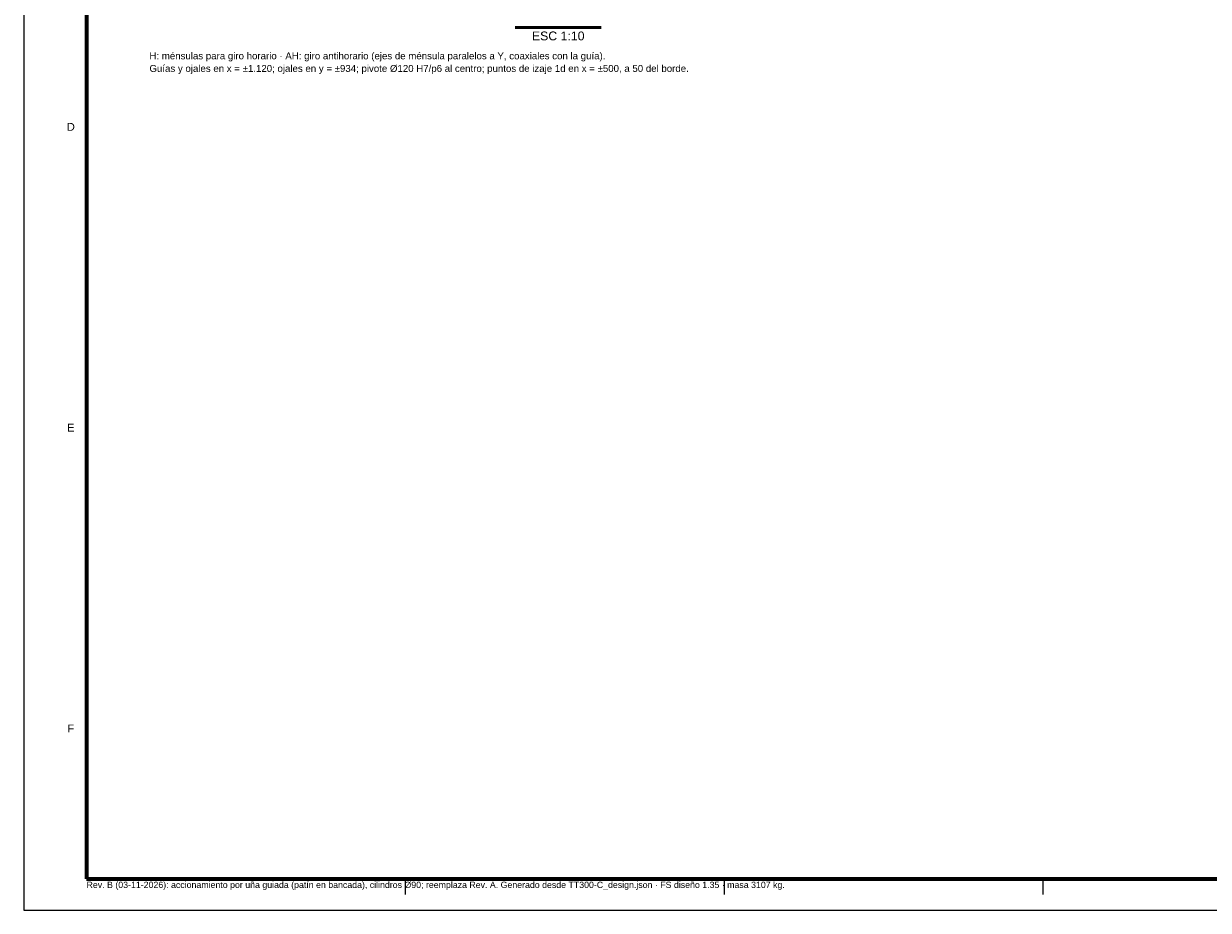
# Model space of a CAD drawing. Header units: millimetres. Extents: x 0 to 841, y 0 to 594.
# Tile 1 of 5: x 0 to 377, y 0 to 282. Entities that reach past the tile are written whole.
import ezdxf
from ezdxf.enums import TextEntityAlignment as Align

# ---------------------------------------------------------------- set-up
doc = ezdxf.new("R2010")
doc.units = ezdxf.units.MM
for name, color, linetype, lineweight in [('FINA', 7, 'CONTINUOUS', 18), ('MARCO', 7, 'CONTINUOUS', 70), ('TXT', 7, 'CONTINUOUS', 25), ('VIS', 7, 'CONTINUOUS', 50)]:
    doc.layers.add(name, color=color, linetype=linetype, lineweight=lineweight)
doc.styles.add('STD', font='LiberationSans-Regular.ttf')

msp = doc.modelspace()

# ---------------------------------------------------------------- linework, layer by layer
at = {"layer": 'FINA'}
for p, q in [((121.38, 10), (121.38, 5)), ((222.75, 10), (222.75, 5)), ((324.12, 10), (324.12, 5))]:
    msp.add_line(p, q, dxfattribs=at)
msp.add_lwpolyline([(0, 0), (841, 0), (841, 594), (0, 594)], close=True, dxfattribs=at)
at = {"layer": 'MARCO'}
msp.add_lwpolyline([(20, 10), (831, 10), (831, 584), (20, 584)], close=True, dxfattribs=at)
at = {"layer": 'VIS'}
msp.add_line((156.36, 280.8), (183.64, 280.8), dxfattribs=at)

# ---------------------------------------------------------------- texts
at = {"layer": 'TXT', "style": 'STD'}
msp.add_text('ESC 1:10', height=2.8, dxfattribs=at).set_placement((170, 279.5), align=Align.TOP_CENTER)
for s, height, p in [('H: ménsulas para giro horario · AH: giro antihorario (ejes de ménsula paralelos a Y, coaxiales con la guía).', 2.2, (40, 270)), ('Guías y ojales en x = ±1.120; ojales en y = ±934; pivote Ø120 H7/p6 al centro; puntos de izaje 1d en x = ±500, a 50 del borde.', 2.2, (40, 266)), ('Rev. B (03-11-2026): accionamiento por uña guiada (patín en bancada), cilindros Ø90; reemplaza Rev. A. Generado desde TT300-C_design.json · FS diseño 1.35 · masa 3107 kg.', 2, (20, 6.5))]:
    msp.add_text(s, height=height, dxfattribs=at).set_placement(p, align=Align.BOTTOM_LEFT)
for s, p in [('D', (15, 249.17)), ('E', (15, 153.5)), ('F', (15, 57.83))]:
    msp.add_text(s, height=2.5, dxfattribs=at).set_placement(p, align=Align.MIDDLE_CENTER)

doc.saveas('drawing.dxf')
